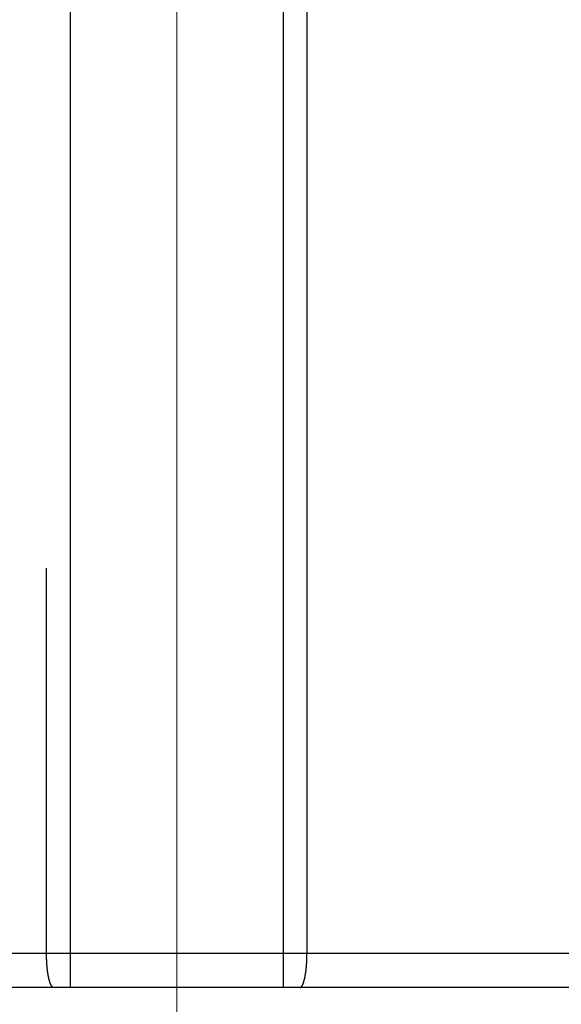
# Model space of a CAD drawing. Header units: millimetres. Extents: x 0 to 1300, y 0 to 891.
# Tile 52 of 148: x 201.61 to 206.39, y 541.15 to 549.84. Entities that reach past the tile are written whole.
import ezdxf

# ---------------------------------------------------------------- set-up
doc = ezdxf.new("R2010")
doc.units = ezdxf.units.MM
doc.header["$LTSCALE"] = 0.545669
doc.linetypes.add('CENTER', pattern=[50.8, 31.75, -6.35, 6.35, -6.35])
doc.layers.add('NoLayerName_001', color=7, linetype='Continuous')
doc.layers.add('NoLayerName_003', color=7, linetype='Continuous')

msp = doc.modelspace()

# ---------------------------------------------------------------- linework, layer by layer
at = {"layer": 'NoLayerName_001', "color": 60, "linetype": 'Continuous', "lineweight": 25}
for p, q in [((202.06191715, 541.3), (202.06191553, 552.21143692)), ((203.93808508, 552.21143692), (203.93808346, 541.3)), ((204.14888744, 552.21626028), (204.14888866, 541.6)), ((201.85111195, 541.6), (201.85111234, 545)), ((208.45000031, 541.6), (197.55000031, 541.6)), ((208.14999905, 541.3), (197.85000095, 541.3))]:
    msp.add_line(p, q, dxfattribs=at)
for points, knots in [([(201.85415177, 541.50811603), (201.8540267, 541.51002759), (201.85377013, 541.51385032), (201.85342396, 541.51958691), (201.85310033, 541.52532483), (201.85280297, 541.53106423), (201.85253028, 541.53680487), (201.85228209, 541.54254664), (201.85205789, 541.54828939), (201.85185765, 541.55403301), (201.85168128, 541.5597774), (201.8515287, 541.56552243), (201.85139981, 541.571268), (201.8512946, 541.57701399), (201.85121272, 541.58276029), (201.85115506, 541.5885068), (201.85111789, 541.59425339), (201.85111582, 541.59808448), (201.85111195, 541.6)], [0, 0, 0, 0, 0.005746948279, 0.01149393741, 0.017240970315, 0.022988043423, 0.028735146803, 0.034482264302, 0.040229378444, 0.045976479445, 0.051723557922, 0.057470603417, 0.063217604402, 0.068964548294, 0.074711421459, 0.08045820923, 0.086204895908, 0.091951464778, 0.091951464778, 0.091951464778, 0.091951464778]), ([(204.14584885, 541.50811603), (204.14597391, 541.51002759), (204.14623049, 541.51385032), (204.14657666, 541.51958691), (204.14690029, 541.52532483), (204.14719765, 541.53106423), (204.14747033, 541.53680487), (204.14771852, 541.54254664), (204.14794272, 541.54828939), (204.14814296, 541.55403301), (204.14831933, 541.5597774), (204.14847191, 541.56552243), (204.1486008, 541.571268), (204.14870601, 541.57701399), (204.1487879, 541.58276029), (204.14884555, 541.5885068), (204.14888272, 541.59425339), (204.14888479, 541.59808448), (204.14888866, 541.6)], [0, 0, 0, 0, 0.005746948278, 0.011493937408, 0.017240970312, 0.02298804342, 0.028735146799, 0.034482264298, 0.040229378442, 0.045976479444, 0.051723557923, 0.05747060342, 0.063217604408, 0.068964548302, 0.074711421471, 0.080458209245, 0.086204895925, 0.091951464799, 0.091951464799, 0.091951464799, 0.091951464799]), ([(201.91435351, 541.3), (201.91248835, 541.30041412), (201.90852184, 541.300786), (201.90359365, 541.30422841), (201.89938054, 541.3082568), (201.89591514, 541.31290453), (201.89285707, 541.31776091), (201.89010859, 541.32281819), (201.88760356, 541.32800214), (201.88532107, 541.33328448), (201.88323281, 541.33864514), (201.881309, 541.34406797), (201.87952062, 541.349537), (201.87783555, 541.35503728), (201.87624449, 541.36056334), (201.87474239, 541.36611261), (201.87332277, 541.3716827), (201.87197949, 541.37727135), (201.87070636, 541.38287624), (201.86949707, 541.38849512), (201.86834569, 541.39412602), (201.86724988, 541.39976795), (201.86620702, 541.40541999), (201.86521455, 541.41108127), (201.86426989, 541.41675093), (201.86337047, 541.42242807), (201.8625137, 541.42811183), (201.861697, 541.43380136), (201.86091785, 541.43949593), (201.86017537, 541.44519518), (201.85946853, 541.4508988), (201.85879635, 541.45660652), (201.85815783, 541.46231805), (201.85755198, 541.46803312), (201.8569778, 541.47375145), (201.85643428, 541.47947276), (201.8559205, 541.48519677), (201.85543517, 541.49092322), (201.85497895, 541.49665202), (201.85454712, 541.50238272), (201.85428576, 541.50620509), (201.85415177, 541.50811603)], [0, 0, 0, 0, 0.00573175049, 0.01167222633, 0.01753105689, 0.02324927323, 0.02898716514, 0.03474833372, 0.04050426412, 0.04625522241, 0.05200663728, 0.05776028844, 0.06351489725, 0.06926733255, 0.0750172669, 0.08076576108, 0.08651356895, 0.0922611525, 0.09800870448, 0.10375617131, 0.10950342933, 0.11525064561, 0.12099798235, 0.1267455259, 0.13249329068, 0.13824122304, 0.14398920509, 0.14973705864, 0.1554846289, 0.16123197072, 0.16697916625, 0.17272627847, 0.1784733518, 0.1842204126, 0.18996746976, 0.19571451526, 0.20146152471, 0.20720847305, 0.21295538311, 0.21870228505, 0.22444920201, 0.22444920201, 0.22444920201, 0.22444920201]), ([(204.0856471, 541.3), (204.08751226, 541.30041412), (204.09147878, 541.300786), (204.09640696, 541.30422841), (204.10062007, 541.3082568), (204.10408547, 541.31290453), (204.10714354, 541.31776091), (204.10989202, 541.32281819), (204.11239706, 541.32800214), (204.11467954, 541.33328448), (204.11676781, 541.33864514), (204.11869161, 541.34406797), (204.12047999, 541.349537), (204.12216506, 541.35503728), (204.12375612, 541.36056334), (204.12525822, 541.36611261), (204.12667784, 541.3716827), (204.12802112, 541.37727135), (204.12929425, 541.38287624), (204.13050354, 541.38849512), (204.13165492, 541.39412602), (204.13275073, 541.39976795), (204.13379359, 541.40541999), (204.13478606, 541.41108127), (204.13573072, 541.41675093), (204.13663015, 541.42242807), (204.13748691, 541.42811183), (204.13830362, 541.43380136), (204.13908276, 541.43949593), (204.13982524, 541.44519518), (204.14053208, 541.4508988), (204.14120426, 541.45660652), (204.14184278, 541.46231805), (204.14244864, 541.46803312), (204.14302282, 541.47375145), (204.14356634, 541.47947276), (204.14408011, 541.48519677), (204.14456544, 541.49092322), (204.14502166, 541.49665202), (204.14545349, 541.50238272), (204.14571485, 541.50620509), (204.14584885, 541.50811603)], [0, 0, 0, 0, 0.00573175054, 0.01167222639, 0.01753105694, 0.02324927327, 0.02898716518, 0.03474833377, 0.04050426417, 0.04625522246, 0.05200663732, 0.05776028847, 0.06351489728, 0.06926733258, 0.07501726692, 0.0807657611, 0.08651356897, 0.09226115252, 0.09800870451, 0.10375617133, 0.10950342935, 0.11525064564, 0.12099798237, 0.12674552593, 0.13249329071, 0.13824122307, 0.14398920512, 0.14973705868, 0.15548462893, 0.16123197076, 0.16697916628, 0.17272627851, 0.17847335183, 0.18422041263, 0.18996746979, 0.19571451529, 0.20146152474, 0.20720847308, 0.21295538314, 0.21870228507, 0.22444920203, 0.22444920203, 0.22444920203, 0.22444920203])]:
    msp.add_open_spline(points, degree=3, knots=knots, dxfattribs=at)
at = {"layer": 'NoLayerName_003', "color": 4, "linetype": 'CENTER', "lineweight": 13}
msp.add_line((203, 537.5), (203, 562.5), dxfattribs=at)

doc.saveas('drawing.dxf')
